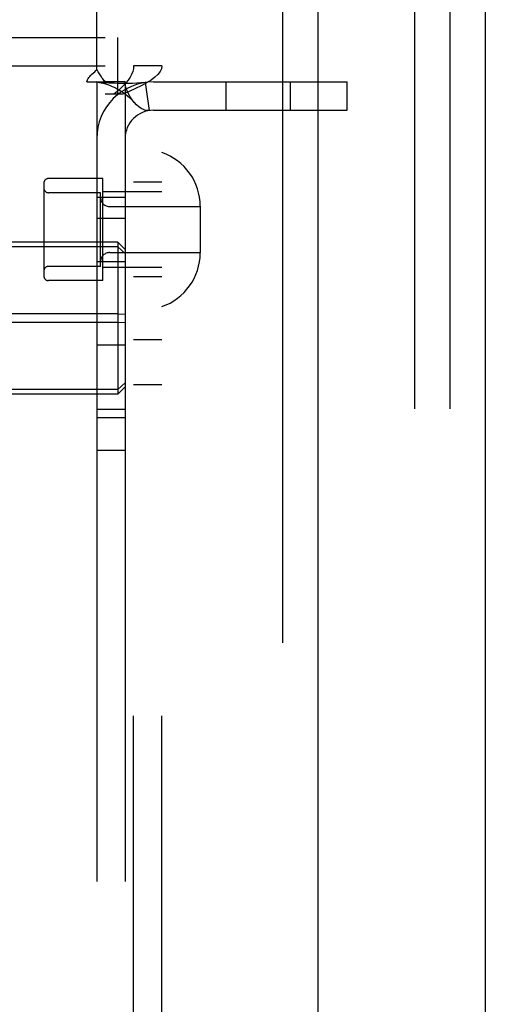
# Model space of a CAD drawing. Header units: inches. Extents: x 0 to 308, y 0 to 199.
# Tile 100 of 139: x 140.527 to 141.513, y 119.132 to 121.215. Entities that reach past the tile are written whole.
import ezdxf

# ---------------------------------------------------------------- set-up
doc = ezdxf.new("R2010")
doc.units = ezdxf.units.IN
doc.header["$LTSCALE"] = 16.920913
doc.header["$MEASUREMENT"] = 0
doc.linetypes.add('HIDDEN', pattern=[0.2, 0.1, -0.1])
doc.layers.get('0').update_dxf_attribs({"linetype": 'CONTINUOUS'})
doc.layers.add('DEFAULT_2', color=8, linetype='HIDDEN')
doc.layers.add('EXD_ENCLOSURE_DOOR_ASSEMBLY', color=7, linetype='CONTINUOUS')

msp = doc.modelspace()

# ---------------------------------------------------------------- linework, layer by layer
at = {"color": 3, "linetype": 'Continuous'}
msp.add_line((141.5127, 136.7708), (141.5127, 102.3968), dxfattribs=at)
at = {"layer": 'DEFAULT_2', "color": 8, "linetype": 'HIDDEN'}
for p, q in [((141.3627, 122.0838), (141.3627, 117.0838)), ((141.4377, 122.0838), (141.4377, 117.0838)), ((140.6902, 121.11), (140.6902, 121.9588)), ((139.0157, 121.1778), (140.7347, 121.1778)), ((140.7347, 121.0578), (140.7347, 121.1778)), ((139.0157, 121.1178), (140.7347, 121.1178)), ((140.8282, 121.1178), (140.7682, 121.1178)), ((140.7682, 118.0498), (140.7682, 121.1178)), ((140.8282, 118.0498), (140.8282, 121.1178)), ((140.6693, 121.0838), (140.7085, 121.0838)), ((140.6902, 121.0838), (140.6902, 118.0838)), ((140.7502, 121.0838), (140.7085, 121.0838)), ((140.7502, 121.0838), (140.7502, 118.0838)), ((140.7924, 121.0825), (140.8013, 121.0232)), ((140.8102, 121.0838), (141.2202, 121.0838)), ((140.9634, 121.0838), (140.9634, 121.0238)), ((141.0994, 121.0838), (141.0994, 121.0238)), ((141.2202, 121.0238), (141.2202, 121.0838)), ((140.7452, 121.0578), (140.7082, 121.0578)), ((140.8102, 121.0238), (141.2202, 121.0238)), ((140.7032, 120.8793), (140.5882, 120.8793)), ((140.7032, 120.6633), (140.7032, 120.8793)), ((140.5782, 120.8693), (140.5782, 120.6733)), ((140.8282, 120.8713), (140.7682, 120.8713)), ((140.6982, 120.8493), (140.5882, 120.8493)), ((140.7502, 120.8393), (140.6902, 120.8393)), ((140.6982, 120.6933), (140.6982, 120.8493)), ((140.8282, 120.8513), (140.7032, 120.8513)), ((140.7182, 120.8198), (140.9092, 120.8198)), ((140.9092, 120.8208), (140.9092, 120.7218)), ((140.7502, 120.7948), (140.6902, 120.7948)), ((140.7352, 120.7446), (137.2652, 120.7446)), ((140.7352, 120.7351), (137.2652, 120.7351)), ((140.7352, 120.7446), (140.7352, 120.4231)), ((140.7352, 120.7446), (140.7502, 120.7291)), ((140.7352, 120.7351), (140.7502, 120.7206)), ((140.7182, 120.7228), (140.9092, 120.7228)), ((140.6982, 120.6933), (140.5882, 120.6933)), ((140.7502, 120.7033), (140.6902, 120.7033)), ((140.8282, 120.6913), (140.7032, 120.6913)), ((140.8282, 120.6713), (140.7682, 120.6713)), ((140.7032, 120.6633), (140.5882, 120.6633)), ((140.7352, 120.5933), (137.2652, 120.5933)), ((140.7352, 120.5933), (140.7502, 120.5924)), ((140.7352, 120.5744), (137.2652, 120.5744)), ((140.7352, 120.5744), (140.7502, 120.5753)), ((140.7502, 120.5268), (140.6902, 120.5268)), ((140.8282, 120.5378), (140.7682, 120.5378)), ((140.7352, 120.4325), (140.7502, 120.447)), ((140.8282, 120.4428), (140.7682, 120.4428)), ((140.7352, 120.4325), (137.2652, 120.4325)), ((140.7352, 120.4231), (137.2652, 120.4231)), ((140.7352, 120.4231), (140.7502, 120.4385)), ((140.7502, 120.3908), (140.6902, 120.3908)), ((140.7502, 120.3728), (140.6902, 120.3728)), ((140.7502, 120.3038), (140.6902, 120.3038))]:
    msp.add_line(p, q, dxfattribs=at)
for points in [[(140.6793, 121.0992), (140.6837, 121.1033), (140.686, 121.1054), (140.6882, 121.1077), (140.6902, 121.11)], [(140.6987, 121.0966), (140.6962, 121.1007), (140.6948, 121.103), (140.6933, 121.1054), (140.6917, 121.1077), (140.6902, 121.11)], [(140.7682, 121.1178), (140.7677, 121.1118), (140.7663, 121.1058), (140.764, 121.0998), (140.7607, 121.0938), (140.7567, 121.0878), (140.7519, 121.0818), (140.7464, 121.0758), (140.7403, 121.0698), (140.7337, 121.0638), (140.7267, 121.0578)], [(140.8282, 121.1178), (140.8272, 121.1118), (140.8244, 121.1058), (140.8197, 121.0998), (140.8133, 121.0938), (140.8052, 121.0878), (140.7956, 121.0818), (140.7846, 121.0758), (140.7725, 121.0698), (140.7592, 121.0638), (140.7452, 121.0578)], [(140.6693, 121.0838), (140.6699, 121.0862), (140.6708, 121.0885), (140.6721, 121.091), (140.6737, 121.0933), (140.6754, 121.0954), (140.6772, 121.0973), (140.6793, 121.0992)], [(140.7085, 121.0838), (140.7063, 121.0862), (140.7044, 121.0884), (140.7028, 121.0906), (140.7013, 121.0927), (140.7, 121.0947), (140.6987, 121.0966)], [(140.6932, 121.0832), (140.692, 121.0834), (140.6906, 121.0836), (140.6902, 121.0838)], [(140.7924, 121.0825), (140.7839, 121.0815), (140.7749, 121.0808), (140.7659, 121.0805), (140.7571, 121.0803), (140.7489, 121.0803), (140.7413, 121.0804), (140.7343, 121.0806), (140.7278, 121.0808), (140.7217, 121.0811), (140.7159, 121.0814), (140.7104, 121.0817), (140.7054, 121.082), (140.7009, 121.0824), (140.6971, 121.0827), (140.6941, 121.0831), (140.6926, 121.0833)], [(140.6932, 121.0832), (140.6963, 121.0827), (140.6997, 121.082), (140.7033, 121.0811), (140.707, 121.0801), (140.7108, 121.079), (140.7148, 121.0776), (140.7188, 121.0761), (140.7229, 121.0744), (140.727, 121.0725), (140.7311, 121.0705), (140.7352, 121.0682), (140.7393, 121.0658), (140.7434, 121.0632), (140.7475, 121.0604), (140.7516, 121.0574), (140.7556, 121.0541), (140.7596, 121.0506), (140.7636, 121.0469), (140.7675, 121.0428), (140.7702, 121.0399)], [(140.7702, 121.0399), (140.7697, 121.0405), (140.7653, 121.0459), (140.7612, 121.0519), (140.7575, 121.0583), (140.7544, 121.065), (140.7521, 121.0717), (140.7507, 121.078), (140.7502, 121.0838)], [(140.8013, 121.0232), (140.7978, 121.023), (140.7937, 121.0236), (140.7892, 121.0251), (140.7842, 121.0277), (140.7792, 121.0313), (140.7743, 121.0356), (140.7702, 121.0399)]]:
    msp.add_lwpolyline(points, dxfattribs=at)
for centre, radius, start, end in [((140.8102, 120.9638), 0.12, 90, 180), ((140.8102, 120.9638), 0.06, 90, 180), ((140.7892, 120.8208), 0.12, 0, 71.0344), ((140.5882, 120.8693), 0.01, 90, 180), ((140.5882, 120.8593), 0.01, 180, 270), ((140.7182, 120.8398), 0.02, 180, 270), ((140.7182, 120.7028), 0.02, 90, 180), ((140.7892, 120.7218), 0.12, 288.9656, 360), ((140.5882, 120.6833), 0.01, 90, 180), ((140.5882, 120.6733), 0.01, 180, 270)]:
    msp.add_arc(centre, radius, start, end, dxfattribs=at)
at = {"layer": 'EXD_ENCLOSURE_DOOR_ASSEMBLY', "color": 8, "linetype": 'HIDDEN'}
msp.add_line((141.0834, 131.7413), (141.0834, 107.4313), dxfattribs=at)
at = {"layer": 'EXD_ENCLOSURE_DOOR_ASSEMBLY', "color": 3, "linetype": 'Continuous'}
msp.add_line((141.1584, 131.5863), (141.1584, 107.5863), dxfattribs=at)

doc.saveas('drawing.dxf')
